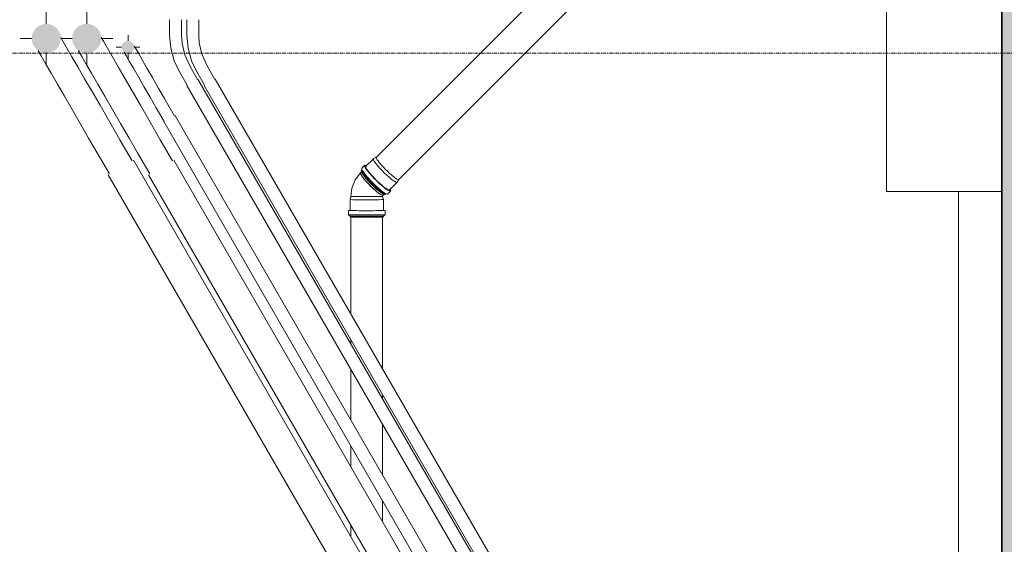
# Model space of a CAD drawing. Header units: millimetres. Extents: x -70712 to -20979, y -30151 to 7529.
# Tile 10 of 22: x -60081 to -56667, y -20632 to -18813. Entities that reach past the tile are written whole.
import ezdxf

# ---------------------------------------------------------------- set-up
doc = ezdxf.new("R2010")
doc.units = ezdxf.units.MM
doc.linetypes.add('Ligne de quadrillage', pattern=[22.225, 12.7, -3.175, 3.175, -3.175])
for name, color, linetype, lineweight in [('A-DETL-MBND', 5, 'Continuous', 18), ('A-WALL', 113, 'Continuous', 18), ('A-WALL-PATT', 111, 'Continuous', 35), ('E-POWR-CNDT', 130, 'Continuous', 18), ('E-POWR-CNTR', 130, 'Continuous', 18), ('E-POWR-DROP', 130, 'Continuous', 18), ('P-PIPE', 3, 'Continuous', 18), ('P-PIPE-CNTR', 3, 'Continuous', 18), ('S-GRID', 1, 'Continuous', 9)]:
    doc.layers.add(name, color=color, linetype=linetype, lineweight=lineweight)

# ---------------------------------------------------------------- blocks, each defined once
blk = doc.blocks.new('Plumbing-Bend-Valsir-PP-Negative-02 - Standard-V1-Réseaux sous dallage')
at = {"layer": 'A-DETL-MBND'}
for p, q in [((-58844.4, -19288.8), (-58854.3, -19294.5)), ((-58884.9, -19317.5), (-58895.2, -19327.8)), ((-58854.6, -19294.7), (-58881.1, -19321.2)), ((-58896.5, -19340.9), (-58899.4, -19343.8)), ((-58894.7, -19334.8), (-58896.7, -19336.8)), ((-58895.6, -19329.6), (-58894.9, -19336.3)), ((-58799.1, -19403.3), (-58772.6, -19376.7)), ((-58772.4, -19376.5), (-58766.7, -19366.5)), ((-58933.1, -19425.4), (-58936.1, -19436.6)), ((-58823.1, -19425.4), (-58821.6, -19421.5)), ((-58820.1, -19436.6), (-58823.1, -19425.4)), ((-58821.6, -19421.5), (-58818.3, -19418.2)), ((-58814.7, -19418.9), (-58812.5, -19416.6)), ((-58814.2, -19417.1), (-58807.5, -19417.7)), ((-58805.6, -19417.3), (-58795.4, -19407)), ((-58936.1, -19436.6), (-58936.1, -19474.5)), ((-58820.1, -19474.5), (-58820.1, -19436.6)), ((-58941.4, -19474.5), (-58941.4, -19489.2)), ((-58941.4, -19489.2), (-58936.1, -19493.6)), ((-58936.1, -19493.6), (-58936.1, -19496.8)), ((-58820.1, -19493.6), (-58814.8, -19489.2)), ((-58820.1, -19496.8), (-58820.1, -19493.6)), ((-58814.8, -19489.2), (-58814.8, -19474.5))]:
    blk.add_line(p, q, dxfattribs=at)
at = {"layer": 'A-DETL-MBND', "flags": 128}
blk.add_lwpolyline([(-58899.4, -19343.8), (-58918, -19368.1), (-58929.5, -19396.5), (-58933.1, -19425.4)], dxfattribs=at)
at = {"layer": 'A-DETL-MBND'}
for centre, major_axis, ratio, start_param, end_param in [((-58840.1, -19362.3), (-44.8, 44.8), 0.145479, 6.152448, 9.29404), ((-58840.1, -19362.3), (-41, 41), 0.145479, 6.152448, 9.29404), ((-58840.1, -19362.3), (-44.8, 44.8), 0.145479, 5.908297, 6.152448), ((-58813.6, -19335.7), (-41, 41), 0.145479, 6.152448, 9.29404), ((-58805.8, -19327.9), (-38.9, 38.9), 0.145479, 0.318061, 0.357067), ((-58805.8, -19327.9), (-38.9, 38.9), 0.145479, 1.173043, 1.246226), ((-58860.5, -19382.6), (-38.9, 38.9), 0.145479, 6.152448, 7.485335), ((-58850.4, -19372.5), (-44.8, 44.8), 0.145479, 6.152448, 9.29404), ((-58860.5, -19382.6), (-38.9, 38.9), 0.145479, 6.152448, 6.576653), ((-58855.7, -19377.9), (-41, 41), 0.145479, 6.152448, 9.29404), ((-58860.5, -19382.6), (-38.9, 38.9), 0.145479, 0.342496, 0.73292), ((-58853.5, -19375.6), (-41, 41), 0.145479, 0.057255, 3.010855), ((-58805.8, -19327.9), (-38.9, 38.9), 0.145479, 1.633807, 1.707067), ((-58805.8, -19327.9), (-38.9, 38.9), 0.145479, 2.095385, 2.133812), ((-58860.5, -19382.6), (-38.9, 38.9), 0.145479, 0.807087, 2.07303), ((-58860.5, -19382.6), (-38.9, 38.9), 0.145479, 1.215659, 1.664458), ((-58805.8, -19327.9), (-38.9, 38.9), 0.145479, 2.52313, 2.562056), ((-58813.6, -19335.7), (-41, 41), 0.145479, 3.010855, 3.284357), ((-58805.8, -19327.9), (-38.9, 38.9), 0.145479, 2.972056, 3.010855), ((-58805.8, -19327.9), (-38.9, 38.9), 0.145479, 3.010855, 3.098677), ((-58878.1, -19425.4), (55, 0), 0.01, 3.138909, 3.441998), ((-58878.1, -19425.4), (55, 0), 0.01, 3.141593, 3.360077), ((-58878.1, -19425.4), (55, 0), 0.01, 3.469776, 3.809835), ((-58860.5, -19382.6), (-38.9, 38.9), 0.145479, 1.677967, 2.536622), ((-58860.5, -19382.6), (-38.9, 38.9), 0.145479, 2.147197, 2.546208), ((-58878.1, -19425.4), (55, 0), 0.01, 5.68005, 6.08777), ((-58860.5, -19382.6), (-38.9, 38.9), 0.145479, 2.543205, 3.010855), ((-58860.5, -19382.6), (-38.9, 38.9), 0.145479, 2.603135, 3.010855), ((-58878.1, -19425.4), (55, 0), 0.01, 6.08777, 6.285869), ((-58878.1, -19425.4), (55, 0), 0.01, 6.08777, 6.349569), ((-58860.5, -19382.6), (-38.9, 38.9), 0.145479, 3.010855, 3.272), ((-58860.5, -19382.6), (-38.9, 38.9), 0.145479, 3.010855, 3.197621), ((-58855.7, -19377.9), (-41, 41), 0.145479, 3.010855, 3.19571), ((-58850.4, -19372.5), (-44.8, 44.8), 0.145479, 3.010855, 3.19571), ((-58840.1, -19362.3), (-41, 41), 0.145479, 3.010855, 3.191009), ((-58840.1, -19362.3), (-44.8, 44.8), 0.145479, 3.010855, 3.459654), ((-58840.1, -19362.3), (-44.8, 44.8), 0.145479, 3.462319, 3.540508), ((-58878.1, -19436.6), (58, 0), 0.01, 2.946177, 6.08777), ((-58878.1, -19425.4), (55, 0), 0.01, 3.695702, 3.885151), ((-58878.1, -19425.4), (55, 0), 0.01, 3.884002, 4.279682), ((-58878.1, -19425.4), (55, 0), 0.01, 4.24987, 4.324924), ((-58878.1, -19425.4), (55, 0), 0.01, 4.324339, 4.709608), ((-58878.1, -19425.4), (55, 0), 0.01, 4.709023, 4.754882), ((-58878.1, -19425.4), (55, 0), 0.01, 4.754265, 5.149945), ((-58878.1, -19425.4), (55, 0), 0.01, 5.148796, 5.22528), ((-58878.1, -19425.4), (55, 0), 0.01, 5.224112, 5.614536), ((-58878.1, -19425.4), (55, 0), 0.01, 5.613537, 5.681005), ((-58878.1, -19436.6), (58, 0), 0.01, 6.08777, 6.45582), ((-58878.1, -19474.5), (63.3, 0), 0.01, 2.946177, 6.08777), ((-58878.1, -19489.2), (63.3, 0), 0.01, 2.946177, 6.08777), ((-58878.1, -19474.5), (58, 0), 0.01, 2.946177, 5.638971), ((-58878.1, -19474.5), (63.3, 0), 0.01, 2.742915, 2.946177), ((-58878.1, -19493.6), (58, 0), 0.01, 2.946177, 3.843775), ((-58878.1, -19474.5), (58, 0), 0.01, 5.641892, 6.08777), ((-58878.1, -19493.6), (58, 0), 0.01, 5.641892, 6.08777), ((-58878.1, -19474.5), (58, 0), 0.01, 6.08777, 6.438056), ((-58878.1, -19493.6), (58, 0), 0.01, 6.08777, 6.404919), ((-58878.1, -19474.5), (63.3, 0), 0.01, 6.08777, 6.690138), ((-58878.1, -19489.2), (63.3, 0), 0.01, 6.08777, 6.434222), ((-58878.1, -19496.8), (58, 0), 0.01, 2.946177, 5.638971), ((-58878.1, -19493.6), (58, 0), 0.01, 3.845831, 5.638971), ((-58878.1, -19496.8), (58, 0), 0.01, 5.641892, 6.08777), ((-58878.1, -19496.8), (58, 0), 0.01, 6.08777, 6.434222)]:
    blk.add_ellipse(centre, major_axis=major_axis, ratio=ratio, start_param=start_param, end_param=end_param, dxfattribs=at)
blk = doc.blocks.new('Courbure de conduit en plastique rigide - Sans raccords - Raccord TPC BT-390260-Réseaux sous dallage')
at = {"layer": 'A-DETL-MBND', "color": 93}
for p, q in [((-59501.5, -18813.1), (-59501.5, -18866.1)), ((-59460.5, -18866.1), (-59460.5, -18813.1)), ((-59404.8, -19019.7), (-59431.8, -18973)), ((-59467.3, -18993.5), (-59440.3, -19040.2))]:
    blk.add_line(p, q, dxfattribs=at)
at = {"layer": 'A-DETL-MBND', "color": 93, "flags": 128}
for points in [[(-59501.5, -18866.1), (-59497.4, -18911.4), (-59485.3, -18955.3), (-59467.3, -18993.5)], [(-59431.8, -18973), (-59449, -18935.1), (-59458.6, -18894.6), (-59460.5, -18866.1)]]:
    blk.add_lwpolyline(points, dxfattribs=at)

msp = doc.modelspace()

# ---------------------------------------------------------------- hatches: boundary and pattern name
at = {"layer": 'A-WALL-PATT', "lineweight": 18}
h = msp.add_hatch(color=256, dxfattribs=at)
h.paths.add_polyline_path([(-56475.9, -26528.8), (-56475.9, -17333.6), (-56498.8, -17333.6), (-56498.8, -17332.4), (-56506, -17332.7), (-56506, -17335.3), (-56509.2, -17335.3), (-56513.6, -17340.5), (-56528.3, -17340.5), (-56528.3, -17335.3), (-56567, -17335.1), (-56577, -17332.5), (-56577.9, -17333.8), (-56653.4, -17333.3), (-56653.7, -17332.9), (-56664.7, -17335.7), (-56675.9, -17335.7), (-56675.9, -26528.8), (-56575.9, -26528.8)])
h.paths.add_polyline_path([(-56506, -17225.1), (-56498.8, -17224.9), (-56498.8, -17223.8), (-56475.9, -17223.9), (-56475.9, -17128.8), (-56675.9, -17128.8), (-56675.9, -17221.9), (-56664.5, -17221.9), (-56653.5, -17224.7), (-56653.2, -17223.8), (-56577.4, -17223.8), (-56576.9, -17225), (-56565.9, -17222.2), (-56528.3, -17222.2), (-56528.3, -17217.1), (-56513.6, -17217.1), (-56509.2, -17222.2), (-56506, -17222.2), (-56506, -17224.9)])
at = {"layer": 'E-POWR-DROP'}
for points in [[(-59989.2, -18928.7), (-59976, -18927), (-59963.8, -18921.9), (-59953.2, -18913.8), (-59945.2, -18903.3), (-59940.1, -18891.1), (-59938.4, -18877.9), (-59940.1, -18864.8), (-59945.2, -18852.5), (-59953.2, -18842), (-59963.8, -18833.9), (-59976, -18828.9), (-59989.2, -18827.1), (-60002.3, -18828.9), (-60014.6, -18833.9), (-60025.1, -18842), (-60033.2, -18852.5), (-60038.2, -18864.8), (-60040, -18877.9), (-60038.2, -18891.1), (-60033.2, -18903.3), (-60025.1, -18913.8), (-60014.6, -18921.9), (-60002.3, -18927)], [(-59849.2, -18928.7), (-59836, -18927), (-59823.8, -18921.9), (-59813.2, -18913.8), (-59805.2, -18903.3), (-59800.1, -18891.1), (-59798.4, -18877.9), (-59800.1, -18864.8), (-59805.2, -18852.5), (-59813.2, -18842), (-59823.8, -18833.9), (-59836, -18828.9), (-59849.2, -18827.1), (-59862.3, -18828.9), (-59874.6, -18833.9), (-59885.1, -18842), (-59893.2, -18852.5), (-59898.2, -18864.8), (-59900, -18877.9), (-59898.2, -18891.1), (-59893.2, -18903.3), (-59885.1, -18913.8), (-59874.6, -18921.9), (-59862.3, -18927)], [(-59705.9, -18929.9), (-59700.1, -18929.1), (-59694.8, -18926.9), (-59690.2, -18923.4), (-59686.7, -18918.8), (-59684.5, -18913.5), (-59683.8, -18907.8), (-59684.5, -18902.1), (-59686.7, -18896.7), (-59690.2, -18892.2), (-59694.8, -18888.7), (-59700.1, -18886.4), (-59705.9, -18885.7), (-59711.6, -18886.4), (-59716.9, -18888.7), (-59721.5, -18892.2), (-59725, -18896.7), (-59727.2, -18902.1), (-59728, -18907.8), (-59727.2, -18913.5), (-59725, -18918.8), (-59721.5, -18923.4), (-59716.9, -18926.9), (-59711.6, -18929.1)]]:
    msp.add_hatch(color=94, dxfattribs=at).paths.add_polyline_path(points)

# ---------------------------------------------------------------- linework, layer by layer
at = {"layer": 'A-DETL-MBND'}
for p, q in [((-57075.9, -18408.8), (-57075.9, -19408.8)), ((-57075.9, -19408.8), (-56825.9, -19408.8)), ((-56675.9, -19408.8), (-56825.9, -19408.8)), ((-56825.9, -19408.8), (-56825.9, -22628.8)), ((-56825.9, -19408.8), (-56675.9, -19408.8))]:
    msp.add_line(p, q, dxfattribs=at)
at = {"layer": 'A-DETL-MBND', "color": 93}
for p, q in [((-59501.7, -19041), (-57368.1, -22736.5)), ((-57329.8, -22714.4), (-59463.4, -19018.9)), ((-59441.7, -19041), (-57308.1, -22736.5)), ((-57269.8, -22714.4), (-59403.4, -19018.9)), ((-57634.7, -22450.9), (-59543.9, -19144)), ((-59582.2, -19166.1), (-57673, -22473))]:
    msp.add_line(p, q, dxfattribs=at)
at = {"layer": 'A-DETL-MBND', "color": 1}
for p, q in [((-57897.6, -22399), (-59687.1, -19299.6)), ((-57757.6, -22399), (-59547.1, -19299.6)), ((-59775, -19350.4), (-57985.6, -22449.8)), ((-59635, -19350.4), (-57845.6, -22449.8))]:
    msp.add_line(p, q, dxfattribs=at)
at = {"layer": 'A-DETL-MBND', "color": 44}
for p, q in [((-58933.1, -19497), (-58933.1, -19833.5)), ((-58823.1, -20024), (-58823.1, -19497)), ((-58933.1, -19921.9), (-58933.1, -19937.4)), ((-58933.1, -20025.8), (-58933.1, -20202)), ((-58823.1, -20128), (-58823.1, -20112.4)), ((-58823.1, -20392.5), (-58823.1, -20216.4)), ((-58933.1, -20290.4), (-58933.1, -20362.9)), ((-58823.1, -20553.5), (-58823.1, -20480.9)), ((-58933.1, -20566.1), (-58933.1, -20605.4))]:
    msp.add_line(p, q, dxfattribs=at)
at = {"layer": 'A-WALL', "lineweight": 35}
msp.add_line((-56675.9, -17335.7), (-56675.9, -26528.8), dxfattribs=at)
at = {"layer": 'E-POWR-CNDT', "color": 93}
for p, q in [((-59545.3, -19144.8), (-59572.3, -19098.2)), ((-59607.8, -19118.7), (-59580.8, -19165.3))]:
    msp.add_line(p, q, dxfattribs=at)
at = {"layer": 'E-POWR-CNDT', "color": 1}
for p, q in [((-59691.6, -19302.2), (-59733.9, -19229.1)), ((-59551.6, -19302.2), (-59593.9, -19229.1)), ((-59812.7, -19274.6), (-59770.5, -19347.7)), ((-59672.7, -19274.6), (-59630.5, -19347.7))]:
    msp.add_line(p, q, dxfattribs=at)
at = {"layer": 'E-POWR-CNDT', "color": 1, "flags": 128}
for points in [[(-59938.9, -18874), (-59931.4, -18886.9), (-59917.5, -18911), (-59900.1, -18941.2), (-59879.5, -18976.8), (-59856.2, -19017.3), (-59830.5, -19061.8), (-59802.9, -19109.5), (-59774, -19159.5), (-59744.4, -19210.9), (-59733.9, -19229.1)], [(-59798.9, -18874), (-59791.4, -18886.9), (-59777.5, -18911), (-59760.1, -18941.2), (-59739.5, -18976.8), (-59716.2, -19017.3), (-59690.5, -19061.8), (-59662.9, -19109.5), (-59634, -19159.5), (-59604.4, -19210.9), (-59593.9, -19229.1)], [(-59812.7, -19274.6), (-59842.4, -19223.1), (-59871.6, -19172.5), (-59899.7, -19123.8), (-59926.1, -19078.1), (-59950.4, -19036.1), (-59972, -18998.6), (-59990.6, -18966.5), (-60005.7, -18940.2), (-60017.2, -18920.3), (-60017.7, -18919.5)], [(-59672.7, -19274.6), (-59702.4, -19223.1), (-59731.6, -19172.5), (-59759.7, -19123.8), (-59786.1, -19078.1), (-59810.4, -19036.1), (-59832, -18998.6), (-59850.6, -18966.5), (-59865.7, -18940.2), (-59877.2, -18920.3), (-59877.7, -18919.5)]]:
    msp.add_lwpolyline(points, dxfattribs=at)
at = {"layer": 'E-POWR-CNDT', "color": 93, "flags": 128}
for points in [[(-59684.2, -18904.3), (-59679.9, -18911.7), (-59670, -18928.9), (-59656.6, -18952.1), (-59640.2, -18980.6), (-59621.3, -19013.2), (-59600.8, -19048.8), (-59579.2, -19086.2), (-59572.3, -19098.2)], [(-59607.8, -19118.7), (-59629.5, -19081), (-59650.5, -19044.7), (-59670, -19011), (-59687.2, -18981.1), (-59701.6, -18956.1), (-59712.7, -18936.9), (-59719.7, -18924.8)]]:
    msp.add_lwpolyline(points, dxfattribs=at)
at = {"layer": 'E-POWR-CNTR', "color": 1}
for p, q in [((-59989.2, -18827.1), (-59989.2, -18786.9)), ((-59849.2, -18827.1), (-59849.2, -18786.9)), ((-60080.2, -18877.9), (-60040, -18877.9)), ((-59938.4, -18877.9), (-59900, -18877.9)), ((-59938.4, -18877.9), (-59900, -18877.9)), ((-59798.4, -18877.9), (-59758.2, -18877.9)), ((-59989.2, -18968.9), (-59989.2, -18928.7)), ((-59849.2, -18968.9), (-59849.2, -18928.7))]:
    msp.add_line(p, q, dxfattribs=at)
at = {"layer": 'E-POWR-CNTR', "color": 93}
for p, q in [((-59705.9, -18885.7), (-59705.9, -18866.8)), ((-59746.9, -18907.8), (-59728, -18907.8)), ((-59683.8, -18907.8), (-59664.9, -18907.8)), ((-59705.9, -18948.8), (-59705.9, -18929.9))]:
    msp.add_line(p, q, dxfattribs=at)
at = {"layer": 'P-PIPE', "color": 44}
for p, q in [((-56864.6, -17308.9), (-58844.7, -19289)), ((-58766.9, -19366.8), (-56787.2, -17387.1))]:
    msp.add_line(p, q, dxfattribs=at)
for start_param, end_param in [(0, 0.764749), (0.785398, 1.570796), (1.570796, 2.094395), (2.133484, 3.141593)]:
    msp.add_ellipse((-58805.8, -19327.9), major_axis=(-38.9, 38.9), ratio=0.145479, start_param=start_param, end_param=end_param, dxfattribs=at)
at = {"layer": 'P-PIPE-CNTR', "color": 150}
msp.add_open_spline([(-62013.5, -17220.9), (-62056.9, -17243.5), (-61851.7, -18104.9), (-60060.7, -18650), (-60946.6, -20953.6), (-58839.4, -21702.6), (-59135.2, -23985.5), (-59087.2, -25392.9), (-59076.7, -26378.8)], degree=3, knots=[0, 0, 0, 0, 2.441707, 8.636027, 14.094147, 20.465378, 24.730443, 34.631672, 34.631672, 34.631672, 34.631672], dxfattribs=at)
at = {"layer": 'S-GRID', "linetype": 'Ligne de quadrillage'}
msp.add_line((-70061.7, -18928.8), (-48285.2, -18928.8), dxfattribs=at)

# ---------------------------------------------------------------- block references
at = {"layer": 'A-DETL-MBND', "color": 93}
for p in [(-60, 0), (0, 0)]:
    msp.add_blockref('Courbure de conduit en plastique rigide - Sans raccords - Raccord TPC BT-390260-Réseaux sous dallage', p, dxfattribs=at)
at = {"layer": 'A-DETL-MBND'}
msp.add_blockref('Plumbing-Bend-Valsir-PP-Negative-02 - Standard-V1-Réseaux sous dallage', (0, 0), dxfattribs=at)

doc.saveas('drawing.dxf')
